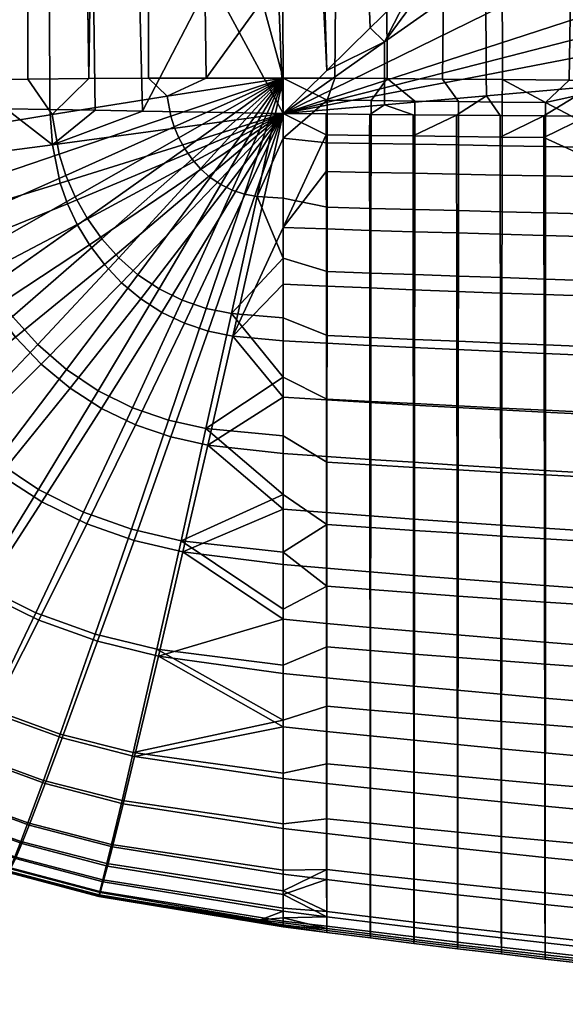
# Model space of a CAD drawing. Header units: millimetres. Extents: x -335 to 335, y -340 to 312.
# Tile 2 of 108: x -187 to -147, y -275 to -203. Entities that reach past the tile are written whole.
import ezdxf

# ---------------------------------------------------------------- set-up
doc = ezdxf.new("R2010")
doc.units = ezdxf.units.MM
doc.header["$MEASUREMENT"] = 0
doc.layers.add('sedak', color=7, linetype='Continuous', true_color=0x7faed0)

msp = doc.modelspace()

# ---------------------------------------------------------------- meshes
at = {"layer": 'sedak'}
mesh = msp.add_polyface(dxfattribs=at)
corners = [(-181.606, -207.722, 475.646), (-177.251, 105.647, 460.436), (-186.068, 105.592, 459.334), (-168.896, 106.968, 460.834), (-168.908, 106.318, 460.743), (-160.926, 106.365, 460.17), (-160.914, 107.089, 460.272), (-177.231, 107.031, 460.542), (-177.246, 106.342, 460.445), (-168.913, 105.662, 460.734), (-160.93, 105.634, 460.16), (-186.062, 106.432, 459.345), (-204.688, 106.771, 455.162), (-204.696, 105.383, 455.142), (-195.253, 105.502, 457.533), (-222.306, 105.066, 448.817), (-214.084, 105.238, 452.241), (-214.076, 107.006, 452.267), (-222.296, 107.284, 448.851), (-228.034, 107.606, 444.874), (-228.044, 104.867, 444.832), (-225.567, 104.97, 446.897), (-229.562, 107.786, 442.663), (-229.572, 104.756, 442.616), (-228.937, 104.813, 443.743), (-229.787, 104.728, 442.038), (-229.919, 107.88, 441.5), (-229.929, 104.698, 441.451), (-229.977, 107.978, 440.297), (-229.987, 104.638, 440.246), (-229.997, 104.668, 440.853), (-229.718, 108.079, 439.055), (-229.729, 104.576, 439.001), (-229.897, 104.607, 439.628), (-229.137, 108.183, 437.775), (-228.241, 104.445, 436.397), (-229.147, 104.511, 437.718), (-223.537, 104.236, 432.219), (-227.006, 104.377, 435.039), (-226.995, 108.399, 435.102), (-223.527, 108.628, 432.287), (-218.708, 108.867, 429.34), (-212.523, 103.935, 426.188), (-218.718, 104.089, 429.265), (-204.918, 109.374, 423.083), (-195.909, 103.61, 419.697), (-204.929, 103.775, 422.995), (-185.431, 109.916, 416.403), (-179.644, 103.354, 414.571), (-185.44, 103.44, 416.301), (-159.321, 110.473, 409.531), (-166.66, 103.181, 411.112), (-173.408, 103.267, 412.836)]
mesh.append_faces([[corners[k] for k in face] for face in [(0, 1, 2, 2), (3, 4, 5, 6), (7, 8, 4, 3), (9, 10, 5, 4), (2, 1, 8, 11), (1, 9, 4, 8), (12, 13, 14, 14), (15, 16, 17, 18), (16, 13, 12, 17), (14, 2, 11, 11), (11, 12, 14, 14), (19, 20, 21, 21), (22, 23, 24, 24), (24, 20, 19, 19), (15, 18, 21, 21), (25, 23, 22, 22), (26, 27, 25, 25), (28, 29, 30, 30), (30, 27, 26, 26), (31, 32, 33, 33), (34, 35, 36, 36), (36, 32, 31, 34), (33, 29, 28, 28), (37, 38, 39, 40), (41, 42, 43, 43), (43, 37, 40, 41), (44, 45, 46, 46), (47, 48, 49, 49), (49, 45, 47, 47), (46, 42, 44, 44), (38, 35, 39, 39), (28, 31, 33, 33), (34, 39, 35, 35), (44, 47, 45, 45), (41, 44, 42, 42), (50, 51, 52, 52), (26, 28, 30, 30)]])
mesh = msp.add_polyface(dxfattribs=at)
corners = [(-204.696, 105.383, 455.142), (-204.696, -207.964, 470.809), (-199.949, -207.901, 472.072), (-195.253, 105.502, 457.533), (-222.306, 105.066, 448.817), (-222.306, -208.28, 464.485), (-218.423, -208.191, 466.264), (-214.084, 105.238, 452.241), (-225.567, 104.97, 446.897), (-225.567, -208.376, 462.564), (-209.454, -208.033, 469.422), (-228.937, 104.813, 443.743), (-228.937, -208.534, 459.41), (-228.044, -208.479, 460.499), (-228.044, 104.867, 444.832), (-229.572, 104.756, 442.616), (-229.572, -208.59, 458.283), (-229.787, 104.728, 442.038), (-229.787, -208.619, 457.706), (-229.929, 104.698, 441.451), (-229.929, -208.648, 457.118), (-229.997, 104.668, 440.853), (-229.997, -208.678, 456.52), (-190.621, -207.795, 474.181), (-186.068, -207.754, 475.001), (-186.068, 105.592, 459.334), (-229.987, 104.638, 440.246), (-229.987, -208.708, 455.913), (-229.729, 104.576, 439.001), (-229.727, -208.771, 454.668), (-229.897, -208.739, 455.296), (-229.897, 104.607, 439.628), (-229.147, 104.511, 437.718), (-229.132, -208.835, 453.377), (-227.006, 104.377, 435.039), (-226.885, -208.972, 450.645), (-228.189, -208.902, 452.038), (-228.241, 104.445, 436.397), (-223.537, 104.236, 432.219), (-223.128, -209.12, 447.679), (-212.523, 103.935, 426.188), (-214.414, -209.369, 442.712), (-217.749, -209.282, 444.443), (-218.718, 104.089, 429.265), (-204.929, 103.775, 422.995), (-206.382, -209.554, 439), (-210.63, -209.459, 440.899), (-220.649, -209.199, 446.097), (-185.44, 103.44, 416.301), (-184.467, -209.982, 430.45), (-187.657, -209.924, 431.608), (-195.909, 103.61, 419.697), (-196.438, -209.758, 434.925), (-201.657, -209.654, 437.01), (-181.606, -207.722, 475.646), (-177.251, -207.699, 476.103), (-177.251, 105.647, 460.436), (-195.253, -207.844, 473.201), (-214.084, -208.109, 467.908), (-193.641, -209.812, 433.845), (-190.714, -209.867, 432.74), (-181.145, -210.041, 429.265), (-177.686, -210.102, 428.051)]
mesh.append_faces([[corners[k] for k in face] for face in [(0, 1, 2, 3), (4, 5, 6, 7), (8, 9, 5, 4), (7, 10, 1, 0), (11, 12, 13, 14), (14, 13, 9, 8), (15, 16, 12, 11), (17, 18, 16, 15), (19, 20, 18, 17), (21, 22, 20, 19), (3, 23, 24, 25), (26, 27, 22, 21), (28, 29, 30, 31), (32, 33, 29, 28), (31, 30, 27, 26), (34, 35, 36, 37), (38, 39, 35, 34), (40, 41, 42, 43), (44, 45, 46, 40), (43, 47, 39, 38), (37, 36, 33, 32), (48, 49, 50, 51), (51, 52, 53, 44), (54, 25, 24, 24), (55, 56, 54, 54), (57, 3, 2, 2), (10, 7, 58, 58), (58, 7, 6, 6), (57, 23, 3, 3), (41, 40, 46, 46), (47, 43, 42, 42), (45, 44, 53, 53), (59, 51, 60, 60), (60, 51, 50, 50), (52, 51, 59, 59), (61, 49, 48, 48), (48, 62, 61, 61)]])
mesh = msp.add_polyface(dxfattribs=at)
corners = [(-98.235, -142.11, 404.835), (-91.801, -135.735, 403.674), (-91.495, -156.644, 405.898), (-99.162, -162.09, 407.191), (-96.79, 105.122, 449.929), (-93.501, -208.241, 465.254), (-90.078, -208.258, 464.92), (-90.078, 105.088, 449.253), (-118.837, 105.266, 452.809), (-118.837, -208.08, 468.477), (-113.969, -208.117, 467.747), (-108.697, 105.193, 451.351), (-127.517, 105.337, 454.235), (-123.34, -208.044, 469.198), (-108.697, -208.153, 467.019), (-102.983, -208.189, 466.299), (-141.532, 105.465, 456.784), (-140.95, -207.887, 472.341), (-137.922, -207.916, 471.772), (-135.02, 105.404, 455.568), (-152.236, 105.566, 458.801), (-151.324, -207.789, 474.303), (-146.449, -207.835, 473.388), (-168.913, 105.662, 460.734), (-167.387, -207.686, 476.358), (-163.605, -207.698, 476.112), (-160.93, 105.634, 460.16), (-177.251, 105.647, 460.436), (-173.015, -207.686, 476.36), (-168.913, -202.037, 476.173), (-159.762, -207.72, 475.678), (-155.715, -207.751, 475.07), (-134.686, -207.945, 471.174), (-131.223, -207.977, 470.551), (-179.644, 103.354, 414.571), (-173.408, 103.267, 412.836), (-164.188, -207.137, 423.367), (-166.66, 103.181, 411.112), (-157.835, -200.898, 421.079), (-172.667, -200.456, 425.708), (-177.686, -210.102, 428.051), (-185.44, 103.44, 416.301), (-159.331, 103.096, 409.414), (-151.348, 103.013, 407.758), (-142.14, -185.464, 415.856), (-105.423, 102.689, 401.272), (-85.292, -129.278, 402.611), (-104.604, -148.417, 406.097), (-122.763, 102.786, 403.211), (-117.198, -160.869, 408.927), (-96.79, -208.224, 465.596), (-127.517, -208.009, 469.902), (-177.251, -207.699, 476.103), (-151.53, -194.702, 418.905), (-154.677, -197.796, 419.978), (-148.393, -191.617, 417.861), (-129.678, -173.187, 412.176), (-161.005, -204.011, 422.209), (-167.387, -210.276, 424.555)]
mesh.append_faces([[corners[k] for k in face] for face in [(0, 1, 2, 3), (4, 5, 6, 7), (8, 9, 10, 11), (12, 13, 9, 8), (11, 14, 15, 4), (16, 17, 18, 19), (20, 21, 22, 16), (23, 24, 25, 26), (27, 28, 29, 23), (26, 30, 31, 20), (19, 32, 33, 12), (34, 35, 36, 36), (35, 37, 38, 38), (34, 39, 40, 41), (42, 43, 44, 44), (45, 46, 1, 1), (47, 48, 0, 0), (49, 48, 47, 47), (5, 4, 50, 50), (14, 11, 10, 10), (51, 12, 33, 33), (17, 16, 22, 22), (32, 19, 18, 18), (13, 12, 51, 51), (21, 20, 31, 31), (30, 26, 25, 25), (28, 27, 52, 52), (24, 23, 29, 29), (50, 4, 15, 15), (53, 54, 37, 37), (55, 42, 44, 44), (37, 55, 53, 53), (43, 56, 44, 44), (54, 38, 37, 37), (38, 57, 35, 35), (36, 35, 57, 57), (34, 58, 39, 39), (34, 36, 58, 58)]])
mesh = msp.add_polyface(dxfattribs=at)
corners = [(-167.387, -207.686, 476.358), (-168.913, -202.037, 476.173), (-173.015, -207.686, 476.36), (-175.871, -209.008, 476.267), (-177.686, -210.102, 428.051), (-172.667, -200.456, 425.708), (-167.387, -210.276, 424.555), (-137.263, -195.509, 416.549), (-137.338, -189.094, 415.538), (-129.586, -183.623, 413.573), (-129.46, -191.675, 414.823), (-144.888, -199.251, 418.364), (-144.921, -194.441, 417.599), (-152.543, -203.004, 420.323), (-152.545, -199.815, 419.814), (-159.961, -206.638, 422.362), (-159.951, -205.034, 422.107), (-144.846, -202.982, 419.065), (-137.185, -200.491, 417.482), (-152.528, -205.473, 420.786), (-159.962, -207.878, 422.593), (-144.828, -204.548, 419.393), (-137.153, -202.585, 417.92), (-152.522, -206.508, 421.002), (-159.962, -208.397, 422.7), (-144.814, -205.967, 419.699), (-137.125, -204.487, 418.331), (-152.518, -207.444, 421.203), (-159.963, -208.865, 422.8), (-144.782, -208.297, 420.195), (-137.07, -207.611, 418.999), (-152.505, -208.979, 421.527), (-142.14, -185.464, 415.856), (-129.678, -173.187, 412.176), (-151.53, -194.702, 418.905), (-148.393, -191.617, 417.861), (-157.835, -200.898, 421.079), (-154.677, -197.796, 419.978), (-161.005, -204.011, 422.209), (-164.188, -207.137, 423.367), (-177.251, -207.699, 476.103), (-160.946, -209.329, 475.895), (-159.762, -207.72, 475.678), (-163.605, -207.698, 476.112), (-164.162, -209.301, 476.227), (-157.74, -209.362, 475.459), (-154.544, -209.399, 474.948), (-155.715, -207.751, 475.07), (-146.449, -207.835, 473.388), (-148.174, -209.476, 473.802), (-140.95, -207.887, 472.341)]
mesh.append_faces([[corners[k] for k in face] for face in [(0, 1, 2, 2), (0, 2, 3, 3), (4, 5, 6, 6), (7, 8, 9, 10), (11, 12, 8, 7), (13, 14, 12, 11), (15, 16, 14, 13), (6, 16, 15, 15), (17, 11, 7, 18), (19, 13, 11, 17), (20, 15, 13, 19), (6, 15, 20, 20), (21, 17, 18, 22), (23, 19, 17, 21), (24, 20, 19, 23), (25, 21, 22, 26), (27, 23, 21, 25), (28, 24, 23, 27), (29, 25, 26, 30), (31, 27, 25, 29), (32, 33, 9, 8), (14, 34, 35, 35), (16, 36, 37, 37), (16, 38, 36, 36), (37, 34, 14, 14), (35, 32, 12, 12), (12, 32, 8, 8), (12, 14, 35, 35), (38, 16, 39, 39), (39, 16, 6, 6), (14, 16, 37, 37), (2, 40, 3, 3), (41, 42, 43, 44), (0, 44, 43, 43), (41, 45, 42, 42), (42, 45, 46, 47), (48, 49, 50, 50)]])
mesh = msp.add_polyface(dxfattribs=at)
corners = [(-137.07, -207.611, 418.999), (-129.169, -206.902, 417.894), (-132.285, -210.551, 419.064), (-135.493, -210.532, 419.448), (-121.543, -206.212, 416.931), (-122.649, -210.603, 418.021), (-125.862, -210.586, 418.352), (-152.505, -208.979, 421.527), (-144.782, -208.297, 420.195), (-148.301, -210.445, 421.184), (-151.494, -210.42, 421.675), (-138.699, -210.512, 419.85), (-141.903, -210.49, 420.273), (-129.075, -210.569, 418.7), (-145.104, -210.468, 420.717), (-141.89, -219.368, 422.412), (-148.291, -219.201, 423.253), (-148.302, -214.839, 422.149), (-141.904, -214.95, 421.26), (-148.172, -212.695, 473.899), (-151.354, -212.637, 474.477), (-151.357, -217.475, 474.381), (-148.172, -217.559, 473.832), (-141.814, -212.81, 472.705), (-141.808, -217.724, 472.704), (-129.076, -213.024, 470.415), (-129.058, -218.025, 470.534), (-116.282, -213.211, 468.362), (-116.258, -218.286, 468.576), (-148.303, -212.037, 421.519), (-151.496, -212, 422.007), (-129.075, -215.146, 419.723), (-116.219, -215.311, 418.456), (-148.174, -209.476, 473.802), (-151.356, -209.437, 474.391), (-146.449, -207.835, 473.388), (-151.324, -207.789, 474.303), (-140.95, -207.887, 472.341), (-137.922, -207.916, 471.772), (-134.686, -207.945, 471.174), (-118.837, -208.08, 468.477), (-123.34, -208.044, 469.198), (-131.223, -207.977, 470.551), (-127.517, -208.009, 469.902)]
mesh.append_faces([[corners[k] for k in face] for face in [(0, 1, 2, 3), (1, 4, 5, 6), (7, 8, 9, 10), (8, 0, 11, 12), (1, 13, 2, 2), (1, 6, 13, 13), (8, 14, 9, 9), (8, 12, 14, 14), (0, 3, 11, 11), (15, 16, 17, 18), (19, 20, 21, 22), (23, 19, 22, 24), (25, 23, 24, 26), (27, 25, 26, 28), (29, 30, 9, 9), (18, 14, 12, 12), (18, 11, 3, 3), (11, 18, 12, 12), (2, 13, 31, 31), (6, 5, 31, 31), (31, 13, 6, 6), (31, 3, 2, 2), (29, 14, 18, 18), (29, 18, 17, 17), (18, 3, 31, 31), (29, 9, 14, 14), (5, 32, 31, 31), (19, 33, 34, 20), (35, 36, 33, 33), (23, 33, 19, 19), (23, 37, 33, 33), (23, 38, 37, 37), (39, 38, 23, 23), (27, 40, 41, 25), (42, 39, 25, 25), (39, 23, 25, 25), (25, 43, 42, 42), (25, 41, 43, 43)]])
mesh = msp.add_polyface(dxfattribs=at)
corners = [(-167.387, -210.276, 424.555), (-159.962, -207.878, 422.593), (-159.962, -208.397, 422.7), (-159.963, -208.865, 422.8), (-159.961, -209.632, 422.959), (-152.518, -207.444, 421.203), (-152.505, -208.979, 421.527), (-154.684, -210.395, 422.192), (-157.868, -210.367, 422.736), (-161.047, -210.339, 423.31), (-164.221, -210.308, 423.915), (-151.494, -210.42, 421.675), (-161.044, -218.832, 425.222), (-164.219, -218.731, 425.79), (-164.221, -214.524, 424.818), (-161.049, -214.592, 424.224), (-157.863, -218.929, 424.689), (-157.87, -214.657, 423.664), (-154.677, -219.023, 424.185), (-154.685, -214.72, 423.133), (-151.486, -219.114, 423.707), (-151.496, -214.781, 422.629), (-148.291, -219.201, 423.253), (-148.302, -214.839, 422.149), (-160.95, -217.222, 475.803), (-164.164, -217.141, 476.13), (-164.168, -221.848, 475.747), (-160.957, -221.959, 475.418), (-157.745, -217.305, 475.385), (-157.752, -222.071, 475.013), (-154.548, -217.39, 474.903), (-154.554, -222.183, 474.554), (-151.357, -217.475, 474.381), (-151.361, -222.294, 474.06), (-160.945, -212.47, 475.961), (-164.161, -212.421, 476.287), (-157.739, -212.524, 475.53), (-154.543, -212.58, 475.026), (-151.354, -212.637, 474.477), (-161.048, -211.878, 423.632), (-164.221, -211.833, 424.235), (-157.869, -211.92, 423.062), (-151.496, -212, 422.007), (-154.685, -211.961, 422.521), (-148.301, -210.445, 421.184), (-148.303, -212.037, 421.519), (-160.946, -209.329, 475.895), (-164.162, -209.301, 476.227), (-154.544, -209.399, 474.948), (-157.74, -209.362, 475.459), (-151.356, -209.437, 474.391), (-151.324, -207.789, 474.303), (-155.715, -207.751, 475.07), (-148.174, -209.476, 473.802)]
mesh.append_faces([[corners[k] for k in face] for face in [(0, 1, 2, 2), (0, 2, 3, 3), (4, 3, 5, 6), (0, 3, 4, 4), (4, 6, 7, 8), (0, 4, 9, 10), (4, 8, 9, 9), (6, 11, 7, 7), (12, 13, 14, 15), (16, 12, 15, 17), (18, 16, 17, 19), (20, 18, 19, 21), (22, 20, 21, 23), (24, 25, 26, 27), (28, 24, 27, 29), (30, 28, 29, 31), (32, 30, 31, 33), (34, 35, 25, 24), (36, 34, 24, 28), (37, 36, 28, 30), (38, 37, 30, 32), (9, 39, 40, 10), (8, 7, 41, 41), (8, 41, 39, 9), (11, 42, 43, 7), (44, 42, 11, 11), (41, 7, 43, 43), (39, 15, 14, 40), (15, 39, 41, 17), (42, 21, 19, 43), (19, 17, 41, 43), (42, 45, 23, 21), (34, 46, 47, 35), (37, 48, 49, 36), (38, 50, 48, 37), (46, 34, 36, 49), (50, 51, 52, 48), (53, 51, 50, 50)]])
mesh = msp.add_polyface(dxfattribs=at)
corners = [(-183.794, -213.255, 475.51), (-183.293, -214.804, 475.566), (-175.364, -211.261, 476.339), (-175.615, -210.474, 476.318), (-184.306, -210.356, 475.389), (-175.871, -209.008, 476.267), (-183.238, -229.022, 474.431), (-180.919, -230.576, 474.443), (-176.459, -223.124, 475.785), (-178.012, -222.082, 475.771), (-185.343, -227.19, 474.403), (-179.42, -220.845, 475.745), (-187.203, -225.135, 474.362), (-180.664, -219.452, 475.71), (-188.798, -222.92, 474.309), (-181.729, -217.948, 475.667), (-190.111, -220.617, 474.247), (-182.607, -216.383, 475.619), (-191.139, -218.292, 474.177), (-191.889, -216.006, 474.1), (-192.657, -211.713, 473.928), (-188.381, -235.757, 472.529), (-185.304, -237.811, 472.511), (-191.176, -233.35, 472.525), (-193.65, -230.658, 472.5), (-195.771, -227.762, 472.457), (-197.52, -224.751, 472.399), (-185.097, -228.623, 433.458), (-182.983, -230.375, 433.223), (-188.128, -236.737, 436.466), (-190.943, -234.425, 436.767), (-186.98, -226.656, 433.632), (-193.453, -231.838, 436.989), (-188.608, -224.535, 433.747), (-195.621, -229.053, 437.136), (-189.963, -222.323, 433.811), (-197.425, -226.15, 437.216), (-191.035, -220.082, 433.829), (-198.851, -223.207, 437.237), (-179.212, -222.664, 430.341), (-177.802, -223.844, 430.179), (-180.468, -221.334, 430.461), (-181.554, -219.898, 430.542), (-182.457, -218.399, 430.587), (-183.173, -216.881, 430.603), (-183.705, -215.385, 430.594), (-191.83, -217.868, 433.811), (-184.277, -212.56, 430.528), (-192.677, -213.674, 433.703), (-167.387, -210.276, 424.555), (-177.251, -207.699, 476.103), (-181.606, -207.722, 475.646), (-186.068, -207.754, 475.001), (-190.621, -207.795, 474.181), (-195.253, -207.844, 473.201), (-190.714, -209.867, 432.74), (-187.657, -209.924, 431.608), (-193.641, -209.812, 433.845), (-184.467, -209.982, 430.45), (-181.145, -210.041, 429.265), (-177.686, -210.102, 428.051)]
mesh.append_faces([[corners[k] for k in face] for face in [(0, 1, 2, 3), (4, 0, 3, 5), (6, 7, 8, 9), (10, 6, 9, 11), (12, 10, 11, 13), (14, 12, 13, 15), (16, 14, 15, 17), (18, 16, 17, 1), (19, 18, 1, 0), (20, 19, 0, 4), (21, 22, 7, 6), (23, 21, 6, 10), (24, 23, 10, 12), (25, 24, 12, 14), (26, 25, 14, 16), (27, 28, 29, 30), (31, 27, 30, 32), (33, 31, 32, 34), (35, 33, 34, 36), (37, 35, 36, 38), (39, 40, 28, 27), (41, 39, 27, 31), (42, 41, 31, 33), (43, 42, 33, 35), (44, 43, 35, 37), (45, 44, 37, 46), (47, 45, 46, 48), (49, 44, 45, 45), (49, 45, 47, 47), (5, 50, 51, 4), (4, 52, 53, 20), (20, 53, 54, 54), (51, 52, 4, 4), (48, 55, 56, 47), (48, 57, 55, 55), (47, 58, 59, 59), (60, 47, 59, 59), (58, 47, 56, 56)]])
mesh = msp.add_polyface(dxfattribs=at)
corners = [(-184.277, -212.56, 430.528), (-177.686, -210.102, 428.051), (-167.387, -210.276, 424.555), (-170.214, -216.181, 476.408), (-169.291, -216.358, 476.402), (-167.387, -207.686, 476.358), (-171.103, -215.891, 476.409), (-171.941, -215.482, 476.406), (-172.72, -214.958, 476.4), (-173.425, -214.333, 476.392), (-174.049, -213.626, 476.382), (-174.582, -212.861, 476.37), (-175.021, -212.064, 476.356), (-175.364, -211.261, 476.339), (-175.615, -210.474, 476.318), (-175.871, -209.008, 476.267), (-173.017, -224.543, 475.769), (-171.176, -224.924, 475.731), (-174.786, -223.948, 475.786), (-176.459, -223.124, 475.785), (-178.012, -222.082, 475.771), (-179.42, -220.845, 475.745), (-180.664, -219.452, 475.71), (-181.729, -217.948, 475.667), (-182.607, -216.383, 475.619), (-183.293, -214.804, 475.566), (-177.802, -223.844, 430.179), (-179.212, -222.664, 430.341), (-180.468, -221.334, 430.461), (-181.554, -219.898, 430.542), (-182.457, -218.399, 430.587), (-183.173, -216.881, 430.603), (-167.387, -220.859, 476.06), (-167.387, -216.474, 476.362), (-167.387, -212.08, 476.466), (-171.075, -226.59, 429.128), (-167.387, -218.627, 426.395), (-164.221, -211.833, 424.235), (-164.221, -210.308, 423.915), (-164.168, -221.848, 475.747), (-164.164, -217.141, 476.13), (-164.161, -212.421, 476.287), (-164.162, -209.301, 476.227), (-164.221, -214.524, 424.818), (-164.219, -218.731, 425.79)]
mesh.append_faces([[corners[k] for k in face] for face in [(0, 1, 2, 2), (3, 4, 5, 5), (6, 3, 5, 5), (7, 6, 5, 5), (8, 7, 5, 5), (9, 8, 5, 5), (10, 9, 5, 5), (11, 10, 5, 5), (12, 11, 5, 5), (13, 12, 5, 5), (14, 13, 5, 5), (15, 14, 5, 5), (16, 17, 4, 3), (18, 16, 3, 6), (19, 18, 6, 7), (20, 19, 7, 8), (21, 20, 8, 9), (22, 21, 9, 10), (23, 22, 10, 11), (24, 23, 11, 12), (25, 24, 12, 13), (2, 26, 27, 27), (2, 27, 28, 28), (2, 28, 29, 29), (2, 29, 30, 30), (2, 30, 31, 31), (4, 32, 33, 33), (4, 33, 34, 34), (4, 34, 5, 5), (35, 2, 36, 36), (37, 2, 38, 38), (32, 39, 40, 33), (41, 34, 33, 40), (41, 42, 34, 34), (5, 34, 42, 42), (43, 44, 36, 36), (37, 43, 36, 36), (2, 37, 36, 36)]])
mesh = msp.add_polyface(dxfattribs=at)
corners = [(-175.78, -232.731, 474.399), (-173.035, -233.337, 474.332), (-171.176, -224.924, 475.731), (-173.017, -224.543, 475.769), (-178.42, -231.817, 474.434), (-174.786, -223.948, 475.786), (-180.919, -230.576, 474.443), (-176.459, -223.124, 475.785), (-178.492, -240.705, 472.386), (-174.859, -241.552, 472.265), (-181.991, -239.466, 472.465), (-175.596, -233.952, 432.161), (-172.906, -234.557, 431.712), (-174.723, -242.38, 434.56), (-178.299, -241.531, 435.121), (-178.196, -233.061, 432.57), (-181.758, -240.317, 435.636), (-172.872, -226.211, 429.442), (-171.075, -226.59, 429.128), (-174.608, -225.632, 429.726), (-176.26, -224.841, 429.973), (-180.671, -231.866, 432.926), (-177.802, -223.844, 430.179), (-182.983, -230.375, 433.223), (-167.387, -210.276, 424.555), (-167.387, -229.572, 474.905), (-167.387, -225.228, 475.572), (-167.387, -238.163, 473.05), (-167.387, -233.886, 474.064), (-167.387, -220.859, 476.06), (-169.291, -216.358, 476.402), (-167.387, -231.051, 429.577), (-167.387, -235.157, 430.769), (-167.387, -226.925, 428.455), (-167.387, -239.239, 432.04), (-167.387, -222.783, 427.395), (-167.387, -218.627, 426.395), (-164.216, -222.92, 426.819), (-164.214, -227.093, 427.902), (-164.219, -218.731, 425.79), (-164.212, -231.248, 429.047), (-164.211, -235.382, 430.262), (-164.209, -239.492, 431.557), (-164.175, -235.802, 473.425), (-164.173, -231.188, 474.395), (-164.171, -226.534, 475.169), (-164.177, -240.367, 472.259), (-164.168, -221.848, 475.747)]
mesh.append_faces([[corners[k] for k in face] for face in [(0, 1, 2, 3), (4, 0, 3, 5), (6, 4, 5, 7), (8, 9, 1, 0), (10, 8, 0, 4), (11, 12, 13, 14), (15, 11, 14, 16), (17, 18, 12, 11), (19, 17, 11, 15), (20, 19, 15, 21), (22, 20, 21, 23), (24, 18, 17, 17), (24, 17, 19, 19), (24, 19, 20, 20), (24, 20, 22, 22), (2, 25, 26, 26), (1, 27, 28, 28), (1, 28, 25, 25), (2, 26, 29, 29), (2, 1, 25, 25), (29, 30, 2, 2), (9, 27, 1, 1), (12, 31, 32, 32), (18, 33, 31, 31), (12, 32, 34, 34), (18, 31, 12, 12), (35, 18, 36, 36), (18, 35, 33, 33), (35, 37, 38, 33), (36, 39, 37, 35), (31, 40, 41, 32), (32, 41, 42, 34), (33, 38, 40, 31), (28, 43, 44, 25), (25, 44, 45, 26), (27, 46, 43, 28), (47, 29, 26, 45)]])
mesh = msp.add_polyface(dxfattribs=at)
corners = [(-129.059, -219.667, 420.948), (-141.89, -219.368, 422.412), (-141.904, -214.95, 421.26), (-129.075, -215.146, 419.723), (-116.203, -219.924, 419.728), (-116.219, -215.311, 418.456), (-141.874, -223.755, 423.628), (-148.278, -223.535, 424.421), (-148.291, -219.201, 423.253), (-129.041, -224.153, 422.239), (-116.186, -224.497, 421.067), (-141.864, -228.125, 424.86), (-148.27, -227.853, 425.616), (-129.029, -228.62, 423.529), (-116.175, -229.051, 422.397), (-141.855, -232.469, 426.141), (-148.263, -232.146, 426.863), (-129.02, -233.058, 424.864), (-116.166, -233.572, 423.768), (-141.848, -236.782, 427.488), (-148.256, -236.41, 428.178), (-129.011, -237.46, 426.263), (-116.158, -238.054, 425.202), (-141.84, -241.061, 428.911), (-148.249, -240.644, 429.57), (-129.004, -241.824, 427.734), (-116.151, -242.495, 426.707), (-148.176, -236.737, 471.469), (-151.369, -236.557, 471.91), (-151.372, -241.217, 470.803), (-148.178, -241.418, 470.386), (-141.792, -237.082, 470.572), (-141.79, -241.805, 469.541), (-129.009, -237.709, 468.838), (-129.001, -242.51, 467.909), (-116.193, -238.251, 467.244), (-116.182, -243.119, 466.404), (-148.175, -232.001, 472.357), (-151.366, -231.844, 472.823), (-141.795, -232.303, 471.406), (-129.019, -232.852, 469.571), (-116.205, -233.325, 467.89), (-148.174, -227.221, 473.05), (-151.364, -227.087, 473.54), (-141.798, -227.478, 472.045), (-129.028, -227.947, 470.109), (-116.218, -228.35, 468.342), (-148.173, -222.403, 473.543), (-151.361, -222.294, 474.06), (-141.802, -222.615, 472.483), (-129.04, -223.001, 470.441), (-116.234, -223.333, 468.586), (-148.172, -217.559, 473.832), (-151.357, -217.475, 474.381), (-141.808, -217.724, 472.704), (-129.058, -218.025, 470.534), (-116.258, -218.286, 468.576)]
mesh.append_faces([[corners[k] for k in face] for face in [(0, 1, 2, 3), (4, 0, 3, 5), (6, 7, 8, 1), (9, 6, 1, 0), (10, 9, 0, 4), (11, 12, 7, 6), (13, 11, 6, 9), (14, 13, 9, 10), (15, 16, 12, 11), (17, 15, 11, 13), (18, 17, 13, 14), (19, 20, 16, 15), (21, 19, 15, 17), (22, 21, 17, 18), (23, 24, 20, 19), (25, 23, 19, 21), (26, 25, 21, 22), (27, 28, 29, 30), (31, 27, 30, 32), (33, 31, 32, 34), (35, 33, 34, 36), (37, 38, 28, 27), (39, 37, 27, 31), (40, 39, 31, 33), (41, 40, 33, 35), (42, 43, 38, 37), (44, 42, 37, 39), (45, 44, 39, 40), (46, 45, 40, 41), (47, 48, 43, 42), (49, 47, 42, 44), (50, 49, 44, 45), (51, 50, 45, 46), (52, 53, 48, 47), (54, 52, 47, 49), (55, 54, 49, 50), (56, 55, 50, 51)]])
mesh = msp.add_polyface(dxfattribs=at)
corners = [(-161.039, -223.051, 426.281), (-164.216, -222.92, 426.819), (-164.219, -218.731, 425.79), (-161.044, -218.832, 425.222), (-157.856, -223.178, 425.775), (-157.863, -218.929, 424.689), (-154.668, -223.301, 425.299), (-154.677, -219.023, 424.185), (-151.475, -223.42, 424.849), (-151.486, -219.114, 423.707), (-148.278, -223.535, 424.421), (-148.291, -219.201, 423.253), (-161.035, -227.254, 427.387), (-164.214, -227.093, 427.902), (-157.851, -227.411, 426.905), (-154.662, -227.563, 426.451), (-151.468, -227.71, 426.022), (-148.27, -227.853, 425.616), (-161.032, -231.439, 428.554), (-164.212, -231.248, 429.047), (-157.847, -231.623, 428.093), (-154.656, -231.803, 427.66), (-151.461, -231.977, 427.251), (-148.263, -232.146, 426.863), (-161.029, -235.6, 429.791), (-164.211, -235.382, 430.262), (-157.843, -235.811, 429.351), (-154.651, -236.017, 428.938), (-151.455, -236.216, 428.548), (-148.256, -236.41, 428.178), (-161.026, -239.736, 431.107), (-164.209, -239.492, 431.557), (-157.838, -239.972, 430.688), (-154.646, -240.202, 430.295), (-151.449, -240.426, 429.923), (-160.968, -235.995, 473.107), (-164.175, -235.802, 473.425), (-164.177, -240.367, 472.259), (-160.971, -240.585, 471.947), (-157.764, -236.186, 472.74), (-157.769, -240.8, 471.592), (-160.964, -231.355, 474.073), (-164.173, -231.188, 474.395), (-157.76, -231.52, 473.693), (-154.561, -231.683, 473.271), (-154.565, -236.373, 472.337), (-151.366, -231.844, 472.823), (-151.369, -236.557, 471.91), (-160.96, -226.674, 474.843), (-164.171, -226.534, 475.169), (-157.756, -226.813, 474.451), (-154.558, -226.951, 474.011), (-151.364, -227.087, 473.54), (-160.957, -221.959, 475.418), (-164.168, -221.848, 475.747), (-157.752, -222.071, 475.013), (-154.554, -222.183, 474.554), (-151.361, -222.294, 474.06)]
mesh.append_faces([[corners[k] for k in face] for face in [(0, 1, 2, 3), (4, 0, 3, 5), (6, 4, 5, 7), (8, 6, 7, 9), (10, 8, 9, 11), (12, 13, 1, 0), (14, 12, 0, 4), (15, 14, 4, 6), (16, 15, 6, 8), (17, 16, 8, 10), (18, 19, 13, 12), (20, 18, 12, 14), (21, 20, 14, 15), (22, 21, 15, 16), (23, 22, 16, 17), (24, 25, 19, 18), (26, 24, 18, 20), (27, 26, 20, 21), (28, 27, 21, 22), (29, 28, 22, 23), (30, 31, 25, 24), (32, 30, 24, 26), (33, 32, 26, 27), (34, 33, 27, 28), (35, 36, 37, 38), (39, 35, 38, 40), (41, 42, 36, 35), (43, 41, 35, 39), (44, 43, 39, 45), (46, 44, 45, 47), (48, 49, 42, 41), (50, 48, 41, 43), (51, 50, 43, 44), (52, 51, 44, 46), (53, 54, 49, 48), (55, 53, 48, 50), (56, 55, 50, 51), (57, 56, 51, 52)]])
mesh = msp.add_polyface(dxfattribs=at)
corners = [(-185.304, -237.811, 472.511), (-181.991, -239.466, 472.465), (-178.42, -231.817, 474.434), (-180.919, -230.576, 474.443), (-185.485, -246.844, 469.855), (-181.145, -248.408, 469.694), (-178.492, -240.705, 472.386), (-189.6, -244.786, 469.978), (-193.427, -242.252, 470.069), (-188.381, -235.757, 472.529), (-196.908, -239.296, 470.129), (-191.176, -233.35, 472.525), (-199.993, -235.997, 470.16), (-193.65, -230.658, 472.5), (-183.705, -255.71, 466.166), (-178.36, -257.051, 465.847), (-176.641, -249.503, 469.49), (-188.865, -253.836, 466.446), (-193.764, -251.397, 466.691), (-198.327, -248.413, 466.9), (-202.485, -244.945, 467.071), (-206.177, -241.083, 467.201), (-190.478, -257.091, 464.321), (-184.925, -259.111, 463.968), (-195.755, -254.477, 464.64), (-200.676, -251.288, 464.923), (-197.625, -257.283, 462.178), (-191.988, -260.056, 461.78), (-202.888, -253.912, 462.54), (-203.897, -255.065, 461.137), (-198.476, -258.513, 460.737), (-203.839, -255.21, 450.267), (-198.405, -258.639, 449.784), (-199.173, -259.631, 451.432), (-204.747, -256.13, 451.905), (-202.81, -254.099, 448.792), (-197.532, -257.439, 448.303), (-200.56, -251.566, 446.204), (-195.622, -254.705, 445.71), (-188.701, -254.12, 442.885), (-183.565, -255.988, 442.245), (-184.812, -259.319, 444.49), (-190.347, -257.296, 445.134), (-193.595, -251.718, 443.455), (-198.173, -248.798, 443.942), (-202.364, -245.416, 444.335), (-205.079, -247.937, 446.606), (-180.967, -248.912, 438.416), (-176.515, -250.015, 437.772), (-178.26, -257.349, 441.558), (-185.273, -247.37, 439.012), (-189.376, -245.362, 439.539), (-193.212, -242.905, 439.983), (-196.722, -240.047, 440.338), (-199.852, -236.86, 440.602), (-206.101, -241.655, 444.631), (-181.758, -240.317, 435.636), (-178.299, -241.531, 435.121), (-185.051, -238.715, 436.088), (-188.128, -236.737, 436.466), (-190.943, -234.425, 436.767), (-193.453, -231.838, 436.989), (-180.671, -231.866, 432.926), (-178.196, -233.061, 432.57), (-182.983, -230.375, 433.223)]
mesh.append_faces([[corners[k] for k in face] for face in [(0, 1, 2, 3), (4, 5, 6, 1), (7, 4, 1, 0), (8, 7, 0, 9), (10, 8, 9, 11), (12, 10, 11, 13), (14, 15, 16, 5), (17, 14, 5, 4), (18, 17, 4, 7), (19, 18, 7, 8), (20, 19, 8, 10), (21, 20, 10, 12), (22, 23, 14, 17), (24, 22, 17, 18), (25, 24, 18, 19), (26, 27, 22, 24), (28, 26, 24, 25), (29, 30, 26, 28), (31, 32, 33, 34), (35, 36, 32, 31), (37, 38, 36, 35), (39, 40, 41, 42), (43, 39, 42, 38), (44, 43, 38, 37), (45, 44, 37, 46), (47, 48, 49, 40), (50, 47, 40, 39), (51, 50, 39, 43), (52, 51, 43, 44), (53, 52, 44, 45), (54, 53, 45, 55), (56, 57, 47, 50), (58, 56, 50, 51), (59, 58, 51, 52), (60, 59, 52, 53), (61, 60, 53, 54), (62, 63, 56, 58), (64, 62, 58, 59)]])
mesh = msp.add_polyface(dxfattribs=at)
corners = [(-181.145, -248.408, 469.694), (-176.641, -249.503, 469.49), (-174.859, -241.552, 472.265), (-178.492, -240.705, 472.386), (-178.299, -241.531, 435.121), (-174.723, -242.38, 434.56), (-176.515, -250.015, 437.772), (-180.967, -248.912, 438.416), (-167.387, -242.395, 471.86), (-167.387, -238.163, 473.05), (-167.387, -250.674, 468.915), (-167.387, -246.57, 470.487), (-167.387, -254.689, 467.125), (-167.387, -262.28, 462.712), (-167.387, -258.577, 465.077), (-178.36, -257.051, 465.847), (-179.177, -260.571, 463.584), (-179.096, -260.807, 443.801), (-178.26, -257.349, 441.558), (-167.387, -258.974, 440.171), (-167.387, -262.615, 442.409), (-167.387, -255.175, 438.213), (-167.387, -247.308, 434.867), (-167.387, -251.275, 436.462), (-167.387, -239.239, 432.04), (-167.387, -243.292, 433.401), (-172.906, -234.557, 431.712), (-161.023, -243.837, 432.513), (-164.208, -243.57, 432.941), (-164.209, -239.492, 431.557), (-161.026, -239.736, 431.107), (-161.02, -247.898, 434.024), (-164.206, -247.609, 434.431), (-161.017, -251.908, 435.661), (-164.204, -251.597, 436.048), (-161.014, -255.846, 437.456), (-164.202, -255.516, 437.823), (-161.011, -259.683, 439.456), (-164.2, -259.335, 439.803), (-160.984, -258.19, 465.097), (-164.186, -257.878, 465.383), (-164.188, -261.906, 462.946), (-160.988, -262.241, 462.668), (-160.981, -253.952, 467.187), (-164.184, -253.663, 467.48), (-164.181, -249.322, 469.302), (-164.179, -244.889, 470.885), (-164.177, -240.367, 472.259)]
mesh.append_faces([[corners[k] for k in face] for face in [(0, 1, 2, 3), (4, 5, 6, 7), (2, 8, 9, 9), (1, 10, 11, 2), (2, 11, 8, 8), (1, 12, 10, 10), (13, 14, 15, 16), (15, 14, 12, 12), (15, 12, 1, 1), (17, 18, 19, 20), (18, 21, 19, 19), (6, 22, 23, 23), (6, 23, 21, 21), (5, 24, 25, 25), (5, 25, 22, 22), (6, 21, 18, 18), (26, 24, 5, 5), (6, 5, 22, 22), (27, 28, 29, 30), (31, 32, 28, 27), (33, 34, 32, 31), (35, 36, 34, 33), (37, 38, 36, 35), (39, 40, 41, 42), (43, 44, 40, 39), (24, 29, 28, 25), (25, 28, 32, 22), (23, 34, 36, 21), (21, 36, 38, 19), (22, 32, 34, 23), (14, 40, 44, 12), (10, 45, 46, 11), (12, 44, 45, 10), (47, 9, 8, 8), (46, 8, 11, 11), (13, 41, 40, 14), (47, 8, 46, 46)]])
mesh = msp.add_polyface(dxfattribs=at)
corners = [(-148.249, -240.644, 429.57), (-151.449, -240.426, 429.923), (-151.455, -236.216, 428.548), (-148.256, -236.41, 428.178), (-157.834, -244.097, 432.114), (-161.023, -243.837, 432.513), (-161.026, -239.736, 431.107), (-157.838, -239.972, 430.688), (-154.641, -244.351, 431.739), (-154.646, -240.202, 430.295), (-151.443, -244.597, 431.385), (-148.243, -244.837, 431.048), (-157.83, -248.181, 433.644), (-161.02, -247.898, 434.024), (-154.636, -248.456, 433.287), (-151.438, -248.723, 432.949), (-148.236, -248.984, 432.627), (-157.826, -252.211, 435.3), (-161.017, -251.908, 435.661), (-154.631, -252.506, 434.96), (-151.433, -252.794, 434.637), (-148.231, -253.074, 434.329), (-157.822, -256.168, 437.113), (-161.014, -255.846, 437.456), (-154.626, -256.483, 436.788), (-151.427, -256.789, 436.479), (-157.818, -260.023, 439.128), (-161.011, -259.683, 439.456), (-154.622, -260.355, 438.818), (-151.422, -260.679, 438.521), (-157.785, -258.495, 464.795), (-160.984, -258.19, 465.097), (-160.988, -262.241, 462.668), (-157.789, -262.568, 462.381), (-154.585, -258.793, 464.483), (-154.59, -262.889, 462.087), (-157.78, -254.235, 466.872), (-160.981, -253.952, 467.187), (-154.581, -254.512, 466.541), (-151.383, -254.782, 466.202), (-151.387, -259.085, 464.165), (-160.978, -249.588, 469.001), (-164.181, -249.322, 469.302), (-164.184, -253.663, 467.48), (-157.776, -249.849, 468.673), (-154.577, -250.104, 468.325), (-151.379, -250.353, 467.964), (-160.975, -245.131, 470.579), (-164.179, -244.889, 470.885), (-157.772, -245.369, 470.237), (-154.573, -245.602, 469.871), (-151.375, -245.83, 469.488), (-160.971, -240.585, 471.947), (-164.177, -240.367, 472.259), (-157.769, -240.8, 471.592), (-154.569, -241.01, 471.207), (-151.372, -241.217, 470.803), (-154.565, -236.373, 472.337), (-157.764, -236.186, 472.74), (-151.369, -236.557, 471.91)]
mesh.append_faces([[corners[k] for k in face] for face in [(0, 1, 2, 3), (4, 5, 6, 7), (8, 4, 7, 9), (10, 8, 9, 1), (11, 10, 1, 0), (12, 13, 5, 4), (14, 12, 4, 8), (15, 14, 8, 10), (16, 15, 10, 11), (17, 18, 13, 12), (19, 17, 12, 14), (20, 19, 14, 15), (21, 20, 15, 16), (22, 23, 18, 17), (24, 22, 17, 19), (25, 24, 19, 20), (26, 27, 23, 22), (28, 26, 22, 24), (29, 28, 24, 25), (30, 31, 32, 33), (34, 30, 33, 35), (36, 37, 31, 30), (38, 36, 30, 34), (39, 38, 34, 40), (41, 42, 43, 37), (44, 41, 37, 36), (45, 44, 36, 38), (46, 45, 38, 39), (47, 48, 42, 41), (49, 47, 41, 44), (50, 49, 44, 45), (51, 50, 45, 46), (52, 53, 48, 47), (54, 52, 47, 49), (55, 54, 49, 50), (56, 55, 50, 51), (57, 58, 54, 55), (59, 57, 55, 56)]])
mesh = msp.add_polyface(dxfattribs=at)
corners = [(-141.833, -245.297, 430.418), (-148.243, -244.837, 431.048), (-148.249, -240.644, 429.57), (-141.84, -241.061, 428.911), (-128.997, -246.141, 429.286), (-129.004, -241.824, 427.734), (-116.146, -246.885, 428.293), (-116.151, -242.495, 426.707), (-141.827, -249.485, 432.024), (-148.236, -248.984, 432.627), (-128.991, -250.405, 430.934), (-116.141, -251.219, 429.971), (-141.821, -253.613, 433.749), (-148.231, -253.074, 434.329), (-128.985, -254.606, 432.698), (-116.137, -255.487, 431.763), (-148.226, -257.088, 436.183), (-151.427, -256.789, 436.479), (-151.433, -252.794, 434.637), (-141.815, -257.663, 435.625), (-128.981, -258.725, 434.606), (-116.133, -259.669, 433.696), (-148.22, -260.995, 438.236), (-151.422, -260.679, 438.521), (-141.811, -261.605, 437.696), (-128.978, -262.732, 436.705), (-116.131, -263.738, 435.815), (-148.215, -264.738, 440.562), (-151.417, -264.405, 440.838), (-141.806, -265.38, 440.037), (-148.188, -259.37, 463.845), (-151.387, -259.085, 464.165), (-151.391, -263.203, 461.79), (-148.19, -263.509, 461.493), (-141.788, -259.918, 463.205), (-141.789, -264.099, 460.903), (-128.979, -260.925, 461.979), (-128.976, -265.186, 459.778), (-148.185, -255.046, 465.858), (-151.383, -254.782, 466.202), (-141.788, -255.554, 465.168), (-128.983, -256.483, 463.841), (-116.155, -257.298, 462.614), (-116.148, -261.812, 460.848), (-148.182, -250.597, 467.596), (-151.379, -250.353, 467.964), (-141.788, -251.064, 466.855), (-128.988, -251.918, 465.426), (-116.163, -252.663, 464.105), (-148.18, -246.052, 469.096), (-151.375, -245.83, 469.488), (-141.789, -246.479, 468.303), (-128.994, -247.258, 466.773), (-116.172, -247.934, 465.36), (-148.178, -241.418, 470.386), (-151.372, -241.217, 470.803), (-141.79, -241.805, 469.541), (-129.001, -242.51, 467.909), (-116.182, -243.119, 466.404)]
mesh.append_faces([[corners[k] for k in face] for face in [(0, 1, 2, 3), (4, 0, 3, 5), (6, 4, 5, 7), (8, 9, 1, 0), (10, 8, 0, 4), (11, 10, 4, 6), (12, 13, 9, 8), (14, 12, 8, 10), (15, 14, 10, 11), (16, 17, 18, 13), (19, 16, 13, 12), (20, 19, 12, 14), (21, 20, 14, 15), (22, 23, 17, 16), (24, 22, 16, 19), (25, 24, 19, 20), (26, 25, 20, 21), (27, 28, 23, 22), (29, 27, 22, 24), (30, 31, 32, 33), (34, 30, 33, 35), (36, 34, 35, 37), (38, 39, 31, 30), (40, 38, 30, 34), (41, 40, 34, 36), (42, 41, 36, 43), (44, 45, 39, 38), (46, 44, 38, 40), (47, 46, 40, 41), (48, 47, 41, 42), (49, 50, 45, 44), (51, 49, 44, 46), (52, 51, 46, 47), (53, 52, 47, 48), (54, 55, 50, 49), (56, 54, 49, 51), (57, 56, 51, 52), (58, 57, 52, 53)]])
mesh = msp.add_polyface(dxfattribs=at)
corners = [(-184.925, -259.111, 463.968), (-179.177, -260.571, 463.584), (-178.36, -257.051, 465.847), (-183.705, -255.71, 466.166), (-186.065, -262.21, 461.353), (-179.939, -263.783, 460.901), (-191.988, -260.056, 461.78), (-190.478, -257.091, 464.321), (-186.581, -263.57, 459.837), (-180.283, -265.196, 459.353), (-192.674, -261.355, 460.301), (-198.476, -258.513, 460.737), (-197.625, -257.283, 462.178), (-187.027, -264.703, 458.134), (-180.58, -266.379, 457.618), (-193.27, -262.435, 458.632), (-199.219, -259.536, 459.104), (-187.356, -265.514, 456.236), (-180.798, -267.231, 455.688), (-193.711, -263.204, 456.764), (-199.772, -260.263, 457.264), (-187.451, -265.756, 455.222), (-180.861, -267.489, 454.66), (-193.839, -263.431, 455.763), (-199.934, -260.477, 456.274), (-187.483, -265.853, 454.181), (-180.882, -267.596, 453.602), (-193.883, -263.52, 454.735), (-199.991, -260.559, 455.255), (-187.443, -265.791, 453.176), (-180.854, -267.536, 452.583), (-193.831, -263.458, 453.739), (-199.929, -260.5, 454.262), (-187.336, -265.583, 452.165), (-180.783, -267.32, 451.557), (-193.689, -263.258, 452.74), (-199.753, -260.312, 453.267), (-186.984, -264.823, 450.292), (-180.549, -266.53, 449.656), (-193.222, -262.536, 450.89), (-199.173, -259.631, 451.432), (-186.517, -263.713, 448.61), (-180.237, -265.373, 447.95), (-192.602, -261.479, 449.227), (-198.405, -258.639, 449.784), (-185.983, -262.371, 447.105), (-179.88, -263.978, 446.431), (-191.895, -260.203, 447.735), (-197.532, -257.439, 448.303), (-184.812, -259.319, 444.49), (-179.096, -260.807, 443.801), (-190.347, -257.296, 445.134), (-195.622, -254.705, 445.71), (-183.565, -255.988, 442.245), (-178.26, -257.349, 441.558)]
mesh.append_faces([[corners[k] for k in face] for face in [(0, 1, 2, 3), (4, 5, 1, 0), (6, 4, 0, 7), (8, 9, 5, 4), (10, 8, 4, 6), (11, 10, 6, 12), (13, 14, 9, 8), (15, 13, 8, 10), (16, 15, 10, 11), (17, 18, 14, 13), (19, 17, 13, 15), (20, 19, 15, 16), (21, 22, 18, 17), (23, 21, 17, 19), (24, 23, 19, 20), (25, 26, 22, 21), (27, 25, 21, 23), (28, 27, 23, 24), (29, 30, 26, 25), (31, 29, 25, 27), (32, 31, 27, 28), (33, 34, 30, 29), (35, 33, 29, 31), (36, 35, 31, 32), (37, 38, 34, 33), (39, 37, 33, 35), (40, 39, 35, 36), (41, 42, 38, 37), (43, 41, 37, 39), (44, 43, 39, 40), (45, 46, 42, 41), (47, 45, 41, 43), (48, 47, 43, 44), (49, 50, 46, 45), (51, 49, 45, 47), (52, 51, 47, 48), (53, 54, 50, 49)]])
mesh = msp.add_polyface(dxfattribs=at)
corners = [(-167.387, -267.188, 458.333), (-167.387, -265.679, 459.929), (-179.939, -263.783, 460.901), (-180.283, -265.196, 459.353), (-167.387, -269.397, 454.56), (-167.387, -268.463, 456.546), (-180.58, -266.379, 457.618), (-180.798, -267.231, 455.688), (-167.387, -269.685, 453.501), (-180.861, -267.489, 454.66), (-167.387, -262.28, 462.712), (-179.177, -260.571, 463.584), (-169.038, -269.307, 450.455), (-167.387, -269.525, 450.301), (-167.387, -269.753, 451.359), (-180.854, -267.536, 452.583), (-180.783, -267.32, 451.557), (-167.387, -269.159, 449.298), (-167.387, -268.677, 448.343), (-167.387, -267.445, 446.6), (-180.549, -266.53, 449.656), (-180.237, -265.373, 447.95), (-167.387, -265.965, 445.059), (-179.88, -263.978, 446.431), (-167.387, -262.615, 442.409), (-179.096, -260.807, 443.801), (-161.008, -263.359, 441.735), (-164.199, -262.994, 442.064), (-164.2, -259.335, 439.803), (-161.011, -259.683, 439.456), (-161.004, -266.738, 444.422), (-164.197, -266.357, 444.734), (-161.001, -269.483, 447.747), (-164.195, -269.086, 448.042), (-167.387, -258.974, 440.171), (-164.194, -269.94, 450.018), (-164.193, -270.226, 452.131), (-167.387, -269.811, 452.411), (-164.193, -270.089, 453.27), (-164.192, -269.768, 454.396), (-164.191, -268.708, 456.526), (-164.189, -265.621, 460.061), (-164.188, -261.906, 462.946), (-180.882, -267.596, 453.602)]
mesh.append_faces([[corners[k] for k in face] for face in [(0, 1, 2, 3), (4, 5, 6, 7), (8, 4, 7, 9), (5, 0, 3, 6), (1, 10, 11, 2), (12, 13, 14, 14), (12, 15, 16, 16), (12, 17, 13, 13), (12, 18, 17, 17), (19, 18, 20, 21), (22, 19, 21, 23), (18, 12, 16, 20), (24, 22, 23, 25), (26, 27, 28, 29), (30, 31, 27, 26), (32, 33, 31, 30), (34, 28, 27, 24), (31, 19, 22, 22), (33, 17, 18, 18), (35, 13, 17, 17), (33, 18, 19, 19), (24, 27, 31, 22), (19, 31, 33, 33), (17, 33, 35, 35), (35, 14, 13, 13), (36, 37, 14, 14), (8, 38, 39, 4), (37, 36, 38, 8), (40, 0, 5, 5), (1, 41, 42, 10), (41, 1, 0, 0), (4, 39, 40, 5), (40, 41, 0, 0), (14, 35, 36, 36), (37, 8, 9, 43), (37, 43, 15, 14), (14, 15, 12, 12)]])
mesh = msp.add_polyface(dxfattribs=at)
corners = [(-157.813, -263.715, 441.423), (-161.008, -263.359, 441.735), (-161.011, -259.683, 439.456), (-157.818, -260.023, 439.128), (-154.617, -264.064, 441.125), (-154.622, -260.355, 438.818), (-151.417, -264.405, 440.838), (-151.422, -260.679, 438.521), (-157.81, -267.111, 444.124), (-161.004, -266.738, 444.422), (-154.612, -267.477, 443.836), (-151.413, -267.834, 443.559), (-157.806, -269.873, 447.461), (-161.001, -269.483, 447.747), (-154.608, -270.254, 447.183), (-151.408, -270.628, 446.913), (-161, -270.345, 449.734), (-164.194, -269.94, 450.018), (-164.195, -269.086, 448.042), (-157.804, -270.742, 449.456), (-154.605, -271.131, 449.186), (-151.405, -271.512, 448.922), (-160.998, -270.633, 451.856), (-164.193, -270.226, 452.131), (-157.802, -271.032, 451.587), (-154.604, -271.423, 451.323), (-151.403, -271.807, 451.064), (-160.997, -270.493, 452.999), (-164.193, -270.089, 453.27), (-157.801, -270.89, 452.733), (-154.603, -271.279, 452.471), (-151.402, -271.66, 452.214), (-160.997, -270.168, 454.128), (-164.192, -269.768, 454.396), (-157.8, -270.56, 453.864), (-154.601, -270.944, 453.603), (-151.401, -271.32, 453.346), (-160.995, -269.094, 456.262), (-164.191, -268.708, 456.526), (-157.797, -269.473, 455.997), (-154.599, -269.844, 455.735), (-151.399, -270.208, 455.475), (-160.991, -265.98, 459.791), (-164.189, -265.621, 460.061), (-157.793, -266.332, 459.516), (-154.594, -266.677, 459.24), (-151.395, -267.013, 458.963), (-160.988, -262.241, 462.668), (-164.188, -261.906, 462.946), (-157.789, -262.568, 462.381), (-154.59, -262.889, 462.087), (-151.391, -263.203, 461.79), (-151.387, -259.085, 464.165), (-154.585, -258.793, 464.483)]
mesh.append_faces([[corners[k] for k in face] for face in [(0, 1, 2, 3), (4, 0, 3, 5), (6, 4, 5, 7), (8, 9, 1, 0), (10, 8, 0, 4), (11, 10, 4, 6), (12, 13, 9, 8), (14, 12, 8, 10), (15, 14, 10, 11), (16, 17, 18, 13), (19, 16, 13, 12), (20, 19, 12, 14), (21, 20, 14, 15), (22, 23, 17, 16), (24, 22, 16, 19), (25, 24, 19, 20), (26, 25, 20, 21), (27, 28, 23, 22), (29, 27, 22, 24), (30, 29, 24, 25), (31, 30, 25, 26), (32, 33, 28, 27), (34, 32, 27, 29), (35, 34, 29, 30), (36, 35, 30, 31), (37, 38, 33, 32), (39, 37, 32, 34), (40, 39, 34, 35), (41, 40, 35, 36), (42, 43, 38, 37), (44, 42, 37, 39), (45, 44, 39, 40), (46, 45, 40, 41), (47, 48, 43, 42), (49, 47, 42, 44), (50, 49, 44, 45), (51, 50, 45, 46), (52, 53, 50, 51)]])
mesh = msp.add_polyface(dxfattribs=at)
corners = [(-128.975, -266.57, 439.068), (-141.806, -265.38, 440.037), (-141.811, -261.605, 437.696), (-128.978, -262.732, 436.705), (-116.13, -267.636, 438.194), (-116.131, -263.738, 435.815), (-148.21, -268.183, 443.29), (-151.413, -267.834, 443.559), (-151.417, -264.405, 440.838), (-148.215, -264.738, 440.562), (-141.802, -268.857, 442.775), (-128.973, -270.11, 441.82), (-116.13, -271.236, 440.957), (-148.206, -270.993, 446.65), (-151.408, -270.628, 446.913), (-141.798, -271.7, 446.143), (-128.972, -273.018, 445.2), (-148.204, -271.885, 448.664), (-151.405, -271.512, 448.922), (-141.797, -272.607, 448.166), (-128.971, -273.955, 447.238), (-148.202, -272.182, 450.811), (-151.403, -271.807, 451.064), (-141.795, -272.909, 450.32), (-128.971, -274.266, 449.404), (-116.132, -275.495, 448.573), (-116.131, -275.174, 446.396), (-148.201, -272.032, 451.962), (-151.402, -271.66, 452.214), (-141.795, -272.755, 451.472), (-128.971, -274.102, 450.557), (-116.132, -275.322, 449.727), (-148.2, -271.688, 453.093), (-151.401, -271.32, 453.346), (-141.794, -272.401, 452.603), (-128.972, -273.731, 451.684), (-116.133, -274.933, 450.851), (-148.198, -270.563, 455.219), (-151.399, -270.208, 455.475), (-141.793, -271.251, 454.719), (-128.972, -272.53, 453.778), (-116.134, -273.682, 452.924), (-148.194, -267.343, 458.688), (-151.395, -267.013, 458.963), (-141.791, -267.978, 458.147), (-128.973, -269.155, 457.121), (-116.138, -270.206, 456.183), (-148.19, -263.509, 461.493), (-151.391, -263.203, 461.79), (-141.789, -264.099, 460.903), (-128.976, -265.186, 459.778), (-116.143, -266.151, 458.744), (-116.148, -261.812, 460.848), (-128.979, -260.925, 461.979)]
mesh.append_faces([[corners[k] for k in face] for face in [(0, 1, 2, 3), (4, 0, 3, 5), (6, 7, 8, 9), (10, 6, 9, 1), (11, 10, 1, 0), (12, 11, 0, 4), (13, 14, 7, 6), (15, 13, 6, 10), (16, 15, 10, 11), (17, 18, 14, 13), (19, 17, 13, 15), (20, 19, 15, 16), (21, 22, 18, 17), (23, 21, 17, 19), (24, 23, 19, 20), (25, 24, 20, 26), (27, 28, 22, 21), (29, 27, 21, 23), (30, 29, 23, 24), (31, 30, 24, 25), (32, 33, 28, 27), (34, 32, 27, 29), (35, 34, 29, 30), (36, 35, 30, 31), (37, 38, 33, 32), (39, 37, 32, 34), (40, 39, 34, 35), (41, 40, 35, 36), (42, 43, 38, 37), (44, 42, 37, 39), (45, 44, 39, 40), (46, 45, 40, 41), (47, 48, 43, 42), (49, 47, 42, 44), (50, 49, 44, 45), (51, 50, 45, 46), (52, 53, 50, 51)]])

doc.saveas('drawing.dxf')
